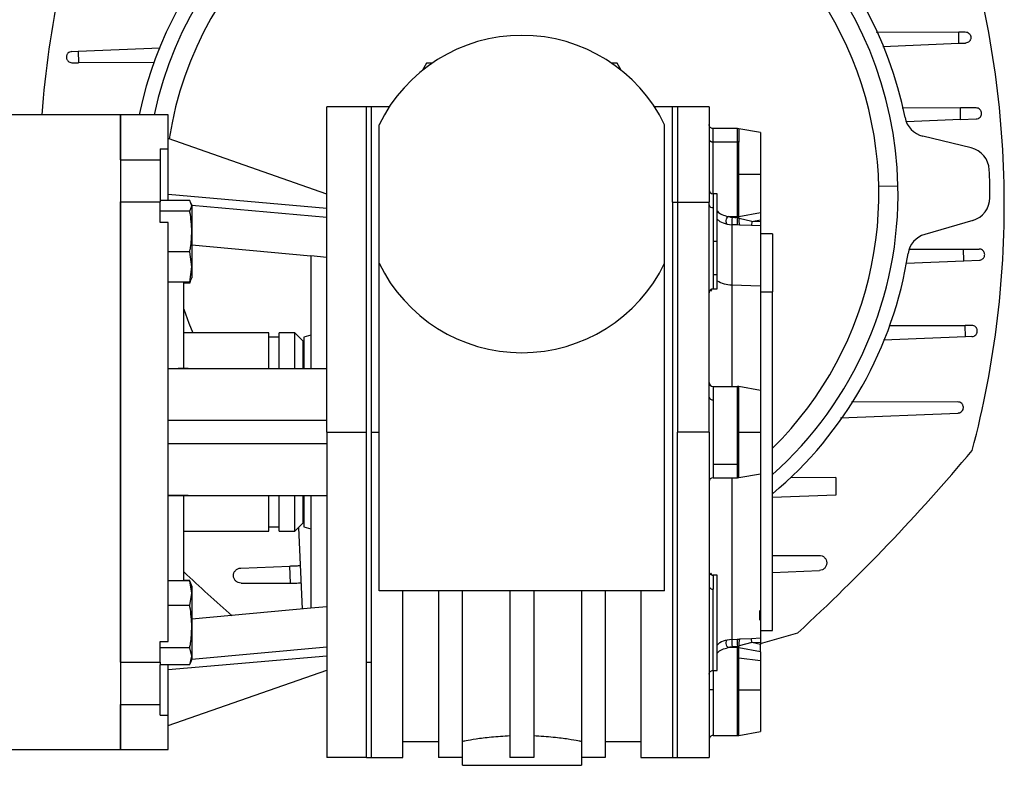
# Model space of a CAD drawing. Header units: millimetres. Extents: x 0 to 420, y 0 to 297.
# Tile 25 of 27: x 349 to 376, y 208 to 229. Entities that reach past the tile are written whole.
import ezdxf

# ---------------------------------------------------------------- set-up
doc = ezdxf.new("R2010")
doc.units = ezdxf.units.MM

msp = doc.modelspace()

# ---------------------------------------------------------------- linework, layer by layer
at = {"color": 7, "linetype": 'Continuous', "lineweight": 25}
for p, q in [((372.5356, 228.5385), (374.8505, 228.5439)), ((374.8505, 228.5439), (375.0356, 228.5444)), ((374.8575, 228.2258), (374.8505, 228.5439)), ((350.1995, 228.0017), (352.4918, 228.0972)), ((372.7294, 228.1372), (374.8575, 228.2258)), ((374.8575, 228.2258), (375.0424, 228.2335)), ((350.0146, 227.994), (350.1995, 228.0017)), ((350.1995, 228.0017), (350.2065, 227.6836)), ((350.0214, 227.6831), (350.2065, 227.6836)), ((352.3333, 227.6886), (350.2065, 227.6836)), ((359.9533, 227.6705), (359.8371, 227.4692)), ((360.1082, 227.6705), (359.9533, 227.6705)), ((365.2845, 227.6705), (365.1296, 227.6705)), ((365.4007, 227.4692), (365.2845, 227.6705)), ((358.265, 226.4487), (357.1544, 226.4487)), ((357.1544, 217.3412), (357.1544, 226.4487)), ((358.265, 217.3412), (358.265, 226.4487)), ((358.3983, 226.4487), (358.265, 226.4487)), ((358.9085, 226.4487), (358.3983, 226.4487)), ((358.3983, 226.4487), (358.3983, 217.3412)), ((366.8395, 226.4487), (366.3293, 226.4487)), ((366.8395, 223.7812), (366.8395, 226.4487)), ((366.9727, 226.4487), (366.8395, 226.4487)), ((367.8613, 226.4487), (366.9727, 226.4487)), ((366.9727, 226.4487), (366.9727, 223.7812)), ((367.8613, 226.4487), (367.8613, 223.7812)), ((374.8973, 226.4169), (373.2703, 226.4131)), ((375.3356, 226.418), (374.8973, 226.4169)), ((374.9045, 226.0889), (374.8973, 226.4169)), ((351.3789, 226.2266), (348.1801, 226.2266)), ((352.7117, 226.2266), (351.3789, 226.2266)), ((351.3789, 224.9655), (351.3789, 226.2266)), ((351.3789, 226.2266), (351.3789, 208.4558)), ((352.7117, 225.2714), (352.7117, 226.2266)), ((374.9045, 226.0889), (373.3931, 226.0259)), ((374.9045, 226.0889), (375.3425, 226.1071)), ((358.6205, 222.0687), (358.6205, 225.9418)), ((366.6173, 222.0687), (366.6173, 225.9418)), ((368.6558, 225.8379), (367.9724, 225.8379)), ((367.9724, 225.4638), (367.9724, 225.8379)), ((368.6944, 225.8345), (368.6558, 225.8379)), ((368.6558, 225.4638), (368.6558, 225.8379)), ((369.3052, 225.7268), (368.6944, 225.8345)), ((368.6944, 225.8345), (368.6944, 225.4614)), ((357.1544, 224.0052), (352.7117, 225.5602)), ((375.2001, 225.2965), (373.8429, 225.6284)), ((352.4895, 225.2714), (352.7117, 225.2714)), ((352.4895, 225.2714), (352.4895, 224.9655)), ((352.7117, 223.8211), (352.7117, 225.2714)), ((367.9724, 225.4638), (368.6558, 225.4638)), ((367.9724, 224.0145), (367.9724, 225.4638)), ((368.6558, 223.3741), (368.6558, 225.4638)), ((368.6944, 224.5606), (368.6944, 225.4614)), ((351.3789, 224.9655), (352.4895, 224.9655)), ((352.4895, 224.9655), (352.4895, 223.8211)), ((368.6944, 223.3781), (368.6944, 224.5606)), ((368.6944, 224.5606), (369.3052, 224.5606)), ((369.3052, 224.5606), (369.3052, 223.4922)), ((372.6126, 224.2251), (373.1509, 224.2369)), ((357.1544, 223.6022), (352.7117, 223.9914)), ((368.0834, 224.0145), (367.9724, 224.0145)), ((367.9724, 224.0145), (367.9724, 223.6241)), ((368.0834, 222.6817), (368.0834, 224.0145)), ((351.3789, 210.8975), (351.3789, 223.7849)), ((351.3789, 223.7849), (352.4895, 223.7849)), ((353.3203, 223.8211), (352.4895, 223.8211)), ((352.4895, 223.8211), (352.4895, 223.7849)), ((352.4895, 223.2078), (352.4895, 223.7849)), ((353.3781, 223.6754), (353.3203, 223.8211)), ((353.3203, 223.5297), (353.3781, 223.6754)), ((353.3781, 223.7069), (353.3647, 223.7438)), ((353.3781, 223.7069), (353.3781, 223.6754)), ((353.3781, 223.6977), (357.1544, 223.3539)), ((353.3781, 223.6754), (353.3781, 222.96)), ((366.8395, 223.7812), (366.8395, 208.2336)), ((366.8395, 223.7812), (366.9727, 223.7812)), ((366.9727, 223.7812), (366.9727, 217.3412)), ((366.9727, 223.7812), (367.8613, 223.7812)), ((367.8613, 217.3412), (367.8613, 223.7812)), ((367.9724, 223.6241), (367.9724, 222.6817)), ((353.3203, 223.5297), (352.4895, 223.5297)), ((368.394, 223.3741), (368.6558, 223.3741)), ((368.6558, 223.3345), (368.5035, 223.3466)), ((368.6558, 223.3741), (368.6944, 223.3781)), ((368.6558, 223.3741), (368.6558, 223.3345)), ((368.7049, 223.3231), (368.6558, 223.3345)), ((368.6944, 223.3781), (369.3052, 223.4922)), ((368.7049, 223.3231), (368.6944, 223.3781)), ((369.0558, 223.2366), (368.7049, 223.3231)), ((352.7117, 223.2078), (352.4895, 223.2078)), ((352.7117, 211.4745), (352.7117, 223.2078)), ((368.3673, 223.1636), (368.4986, 223.1466)), ((368.4986, 223.1466), (368.4986, 221.4603)), ((368.651, 223.1406), (368.4986, 223.1466)), ((368.7141, 223.1385), (368.651, 223.1406)), ((369.051, 223.126), (368.7141, 223.1385)), ((369.0558, 223.2366), (369.051, 223.126)), ((369.3052, 223.1148), (369.051, 223.126)), ((369.0558, 223.2366), (369.3052, 223.2844)), ((369.3052, 223.2257), (369.0558, 223.2366)), ((369.3052, 223.2844), (369.3052, 223.2257)), ((369.3052, 223.1148), (369.3052, 221.4354)), ((375.2447, 223.2684), (373.9035, 222.8773)), ((353.3781, 222.96), (353.3781, 221.9663)), ((369.6384, 222.8946), (369.3052, 222.8946)), ((369.6384, 222.8946), (369.6384, 221.268)), ((353.3781, 222.582), (356.7101, 222.2732)), ((367.9724, 222.6817), (367.9724, 221.7392)), ((367.9724, 222.6817), (368.0834, 222.6817)), ((368.0834, 221.7392), (368.0834, 222.6817)), ((353.3203, 222.3903), (352.7117, 222.3903)), ((353.3781, 221.9663), (353.3203, 222.3903)), ((357.1544, 222.2319), (356.7101, 222.2732)), ((356.7101, 222.2732), (356.7101, 219.1183)), ((373.4762, 222.4603), (374.9843, 222.4639)), ((374.9843, 222.4639), (375.4226, 222.4649)), ((374.9915, 222.1358), (374.9843, 222.4639)), ((353.3203, 221.5423), (353.3781, 221.9663)), ((353.3781, 221.9663), (353.3781, 221.6564)), ((358.6205, 212.8985), (358.6205, 222.0687)), ((366.6173, 212.8985), (366.6173, 222.0687)), ((373.3842, 222.0689), (374.9915, 222.1358)), ((374.9915, 222.1358), (375.4294, 222.1541)), ((368.0834, 221.7392), (367.9724, 221.7392)), ((367.9724, 221.7392), (367.9724, 221.3489)), ((368.0834, 221.3489), (368.0834, 221.7392)), ((353.3203, 221.5423), (352.7117, 221.5423)), ((353.1559, 219.1183), (353.1559, 221.5423)), ((353.3203, 221.5058), (353.1559, 221.5058)), ((353.3527, 221.6239), (353.3203, 221.5423)), ((353.3203, 221.5058), (353.3305, 221.568)), ((353.3348, 221.5646), (353.3203, 221.5058)), ((353.3647, 221.6196), (353.3781, 221.6564)), ((368.4986, 221.4603), (369.3052, 221.4354)), ((368.4986, 221.4603), (368.4986, 218.6185)), ((369.3052, 221.4354), (369.3052, 218.5074)), ((367.9077, 221.2904), (367.948, 221.3441)), ((367.9724, 221.3489), (368.0834, 221.3489)), ((369.3052, 221.268), (369.6384, 221.268)), ((369.6384, 211.7878), (369.6384, 221.268)), ((372.9045, 220.3219), (375.0313, 220.3269)), ((375.2163, 220.3274), (375.0313, 220.3269)), ((375.0383, 220.0088), (375.0313, 220.3269)), ((355.5328, 220.1179), (353.1559, 220.1179)), ((355.5328, 219.1328), (355.5328, 220.1179)), ((356.2658, 220.1179), (355.8216, 220.1179)), ((355.8216, 219.1328), (355.8216, 220.1179)), ((356.488, 219.8957), (356.2658, 220.1179)), ((356.2658, 219.1269), (356.2658, 220.1179)), ((356.7101, 220.0524), (356.5102, 219.9988)), ((375.2232, 220.0165), (375.0383, 220.0088)), ((355.8216, 219.9957), (355.5328, 219.9957)), ((356.488, 219.8957), (356.488, 219.14)), ((356.5102, 219.9988), (356.5102, 219.1432)), ((375.0383, 220.0088), (372.7459, 219.9133)), ((352.7117, 219.1183), (353.2751, 219.1183)), ((353.2751, 219.1183), (357.1544, 219.1183)), ((367.9724, 218.6185), (367.9724, 218.2444)), ((367.9724, 218.6185), (368.6558, 218.6185)), ((368.6558, 218.2444), (368.6558, 218.6185)), ((369.3052, 218.5074), (368.6944, 218.6151)), ((368.6944, 218.242), (368.6944, 218.6151)), ((369.3052, 218.5074), (369.3052, 217.3412)), ((367.9724, 218.2444), (367.9724, 216.438)), ((368.6558, 216.438), (368.6558, 218.2444)), ((368.6944, 217.3412), (368.6944, 218.242)), ((374.8269, 218.1858), (371.8499, 218.1788)), ((371.5383, 217.7377), (374.8337, 217.8749)), ((352.7117, 217.6744), (357.1544, 217.6744)), ((357.1544, 217.3412), (358.265, 217.3412)), ((357.1544, 217.3412), (357.1544, 208.2336)), ((358.265, 210.9012), (358.265, 217.3412)), ((358.3983, 217.3412), (358.6205, 217.3412)), ((358.3983, 217.3412), (358.3983, 210.9012)), ((367.8613, 217.3412), (366.9727, 217.3412)), ((366.9727, 208.2336), (366.9727, 217.3412)), ((367.8613, 217.3412), (367.8613, 208.2336)), ((368.6944, 217.3412), (369.3052, 217.3412)), ((368.6944, 216.0673), (368.6944, 217.3412)), ((369.3052, 217.3412), (369.3052, 216.175)), ((357.1544, 217.008), (352.7117, 217.008)), ((367.9724, 216.438), (368.6558, 216.438)), ((367.9724, 216.438), (367.9724, 216.0639)), ((368.6558, 216.0639), (368.6558, 216.438)), ((368.6944, 216.0673), (369.3052, 216.175)), ((369.3052, 216.175), (369.3052, 211.5676)), ((367.9724, 216.0639), (368.6558, 216.0639)), ((368.4986, 216.0639), (368.4986, 211.5357)), ((371.4071, 216.0652), (370.1419, 216.0623)), ((371.4071, 216.0652), (371.4082, 215.5787)), ((352.7117, 215.5641), (353.2751, 215.5641)), ((353.1559, 213.178), (353.1559, 215.5641)), ((353.2751, 215.5641), (357.1544, 215.5641)), ((355.5328, 214.5645), (355.5328, 215.563)), ((355.8216, 214.5645), (355.8216, 215.563)), ((356.2658, 214.5645), (356.2658, 215.5402)), ((356.488, 215.5433), (356.488, 214.7866)), ((356.5102, 215.5458), (356.5102, 214.6835)), ((356.7101, 215.5641), (356.7101, 212.4091)), ((371.4082, 215.5787), (369.6384, 215.505)), ((356.2658, 214.5645), (356.488, 214.7866)), ((353.1559, 214.5645), (355.5328, 214.5645)), ((355.5328, 214.6867), (355.8216, 214.6867)), ((355.8216, 214.5645), (356.2658, 214.5645)), ((356.3687, 214.6674), (356.4638, 212.3863)), ((356.5102, 214.6835), (356.7101, 214.63)), ((369.6384, 213.8868), (370.9447, 213.8899)), ((354.7459, 213.5336), (356.121, 213.5908)), ((356.1408, 213.115), (356.121, 213.5908)), ((369.6384, 213.4132), (370.954, 213.468)), ((353.3203, 213.178), (352.7117, 213.178)), ((353.3203, 213.1845), (353.1559, 213.1845)), ((353.3781, 212.8298), (353.3203, 213.178)), ((353.3203, 213.178), (353.3336, 213.1229)), ((353.3781, 213.0259), (353.3417, 213.1258)), ((367.9479, 213.3385), (367.9078, 213.3919)), ((368.0834, 213.3335), (367.9724, 213.3335)), ((367.9724, 213.3335), (367.9724, 212.9431)), ((368.0834, 210.6679), (368.0834, 213.3335)), ((353.3781, 213.0259), (353.3781, 212.8298)), ((354.7552, 213.1117), (356.1408, 213.115)), ((366.6173, 212.8985), (358.6205, 212.8985)), ((359.2869, 208.2336), (359.2869, 212.8985)), ((360.2865, 212.8985), (360.2865, 208.2336)), ((360.9529, 208.2336), (360.9529, 212.8985)), ((362.2857, 212.8985), (362.2857, 208.2336)), ((362.9521, 212.8985), (362.9521, 208.2336)), ((364.2849, 212.8985), (364.2849, 208.2336)), ((364.9513, 212.8985), (364.9513, 208.2336)), ((365.9509, 212.8985), (365.9509, 208.2336)), ((367.9724, 210.6679), (367.9724, 212.9431)), ((353.3203, 212.4816), (353.3781, 212.8298)), ((353.3781, 212.8298), (353.3781, 211.8929)), ((353.3203, 212.4816), (352.7117, 212.4816)), ((356.7101, 212.4091), (353.3781, 212.1004)), ((357.1544, 212.4505), (356.7101, 212.4091)), ((369.2804, 212.0718), (369.2798, 212.3431)), ((353.3781, 211.8929), (353.3781, 211.0638)), ((369.3052, 211.7878), (369.6384, 211.7878)), ((352.4895, 211.4745), (352.7117, 211.4745)), ((352.4895, 210.8975), (352.4895, 211.4745)), ((368.4986, 211.5357), (368.3673, 211.5188)), ((368.4986, 211.5357), (368.651, 211.5418)), ((368.651, 211.5418), (368.7141, 211.5439)), ((369.051, 211.5564), (368.7141, 211.5439)), ((369.3052, 211.5676), (369.051, 211.5564)), ((369.0558, 211.4458), (369.051, 211.5564)), ((369.3052, 211.4197), (370.3502, 211.7241)), ((353.3203, 211.3043), (352.4895, 211.3043)), ((353.3781, 211.0638), (353.3203, 211.3043)), ((353.3781, 210.9847), (357.1544, 211.3285)), ((368.6558, 211.3082), (368.394, 211.3082)), ((368.5035, 211.3357), (368.6558, 211.3479)), ((368.7049, 211.3593), (368.6558, 211.3479)), ((368.6558, 211.3479), (368.6558, 211.3082)), ((368.6558, 211.025), (368.6558, 211.3082)), ((368.6944, 211.3043), (368.6558, 211.3082)), ((368.6944, 211.3043), (368.7049, 211.3593)), ((368.6944, 211.0226), (368.6944, 211.3043)), ((369.3052, 211.1901), (368.6944, 211.3043)), ((369.0558, 211.4458), (368.7049, 211.3593)), ((369.0558, 211.4458), (369.3052, 211.4567)), ((369.3052, 211.398), (369.0558, 211.4458)), ((369.3052, 211.4567), (369.3052, 211.398)), ((369.3052, 211.1901), (369.3052, 210.9464)), ((352.7117, 210.691), (357.1544, 211.0802)), ((353.3203, 210.8234), (353.3781, 211.0638)), ((353.3417, 210.8756), (353.3781, 210.9755)), ((353.3781, 211.0638), (353.3781, 210.9755)), ((368.6558, 210.1218), (368.6558, 211.025)), ((368.6944, 210.1218), (368.6944, 211.0226)), ((368.6944, 211.0226), (369.3052, 210.9464)), ((351.3789, 210.8975), (352.4895, 210.8975)), ((352.4895, 210.8975), (352.4895, 210.8234)), ((352.4895, 209.7169), (352.4895, 210.8234)), ((353.3203, 210.8234), (352.4895, 210.8234)), ((352.7117, 209.4109), (352.7117, 210.8234)), ((352.7117, 209.1222), (357.1544, 210.6771)), ((358.265, 210.9012), (358.3983, 210.9012)), ((358.265, 208.2336), (358.265, 210.9012)), ((358.3983, 210.9012), (358.3983, 208.2336)), ((367.9724, 210.6787), (367.9724, 210.1218)), ((367.9724, 210.6679), (368.0834, 210.6679)), ((367.9724, 210.1218), (367.8613, 210.1218)), ((367.9724, 210.1218), (367.9724, 208.8445)), ((368.6558, 210.1218), (368.6944, 210.1218)), ((368.6558, 208.8445), (368.6558, 210.1218)), ((368.6944, 210.1218), (369.3052, 210.1218)), ((368.6944, 208.8479), (368.6944, 210.1218)), ((369.3052, 210.1218), (369.3052, 208.9556)), ((351.3789, 209.7169), (352.4895, 209.7169)), ((351.3789, 208.4558), (351.3789, 209.7169)), ((352.4895, 209.4109), (352.4895, 209.7169)), ((352.4895, 209.4109), (352.7117, 209.4109)), ((352.7117, 208.4558), (352.7117, 209.4109)), ((367.9724, 208.8445), (368.6558, 208.8445)), ((368.6944, 208.8479), (369.3052, 208.9556)), ((346.9361, 208.4558), (351.3789, 208.4558)), ((351.3789, 208.4558), (352.7117, 208.4558)), ((359.2869, 208.6779), (360.2865, 208.6779)), ((364.9513, 208.6779), (365.9509, 208.6779)), ((358.265, 208.2336), (357.1544, 208.2336)), ((358.265, 208.2336), (358.3983, 208.2336)), ((358.3983, 208.2336), (359.2869, 208.2336)), ((360.9529, 208.2336), (360.2865, 208.2336)), ((360.9528, 208.0115), (360.9528, 208.2336)), ((362.9521, 208.2336), (362.2857, 208.2336)), ((364.9513, 208.2336), (364.2849, 208.2336)), ((364.285, 208.2336), (364.285, 208.0115)), ((365.9509, 208.2336), (366.8395, 208.2336)), ((366.8395, 208.2336), (366.9727, 208.2336)), ((366.9727, 208.2336), (367.8613, 208.2336)), ((360.9528, 208.0115), (364.285, 208.0115))]:
    msp.add_line(p, q, dxfattribs=at)
at = {"color": 7, "linetype": 'Continuous', "lineweight": 25, "flags": 128}
for points in [[(369.3052, 225.7268), (369.3052, 225.6871), (369.3052, 225.5706), (369.3052, 225.3852), (369.3052, 225.1437), (369.3052, 224.8624), (369.3052, 224.5606)], [(368.3673, 223.1636), (368.3537, 223.1758), (368.3445, 223.1981), (368.3405, 223.2281), (368.3422, 223.2628), (368.3494, 223.2983), (368.3613, 223.3308), (368.3768, 223.3571), (368.394, 223.3741)], [(353.1559, 220.7844), (353.2978, 220.3942), (353.4097, 220.1179)], [(368.394, 211.3082), (368.3768, 211.3253), (368.3613, 211.3515), (368.3494, 211.3841), (368.3422, 211.4196), (368.3405, 211.4542), (368.3445, 211.4843), (368.3537, 211.5066), (368.3673, 211.5188)], [(369.3052, 210.9464), (369.3052, 210.8616), (369.3052, 210.7697), (369.3052, 210.6715), (369.3052, 210.5681), (369.3052, 210.4603), (369.3052, 210.3493), (369.3052, 210.2361), (369.3052, 210.1218)]]:
    msp.add_lwpolyline(points, dxfattribs=at)
at = {"color": 7, "linetype": 'Continuous', "lineweight": 25}
for centre, radius, start, end in [((362.6189, 224.0052), 10.9402, 101.28083, 168.28488), ((362.6189, 224.0052), 10.9402, 11.28083, 81.23947), ((362.6189, 224.0052), 10.5346, 1.26015, 167.82707), ((362.6189, 224.0052), 9.9961, 90, 171.11417), ((362.6189, 224.0052), 9.9961, 314.60557, 90), ((349.294, 223.7121), 26.8339, 1.26015, 17.39992), ((375.9438, 224.2984), 26.8339, 167.98041, 175.87927), ((362.6189, 224.0052), 4.4427, 90, 154.15807), ((362.6189, 224.0052), 4.4427, 25.84193, 90), ((374.0012, 226.2757), 0.6664, 191.28083, 256.26015), ((368.6559, 225.1517), 0.312, 82.90927, 90.01068), ((375.0418, 224.6492), 0.6664, 2.96731, 76.26015), ((362.6189, 224.0052), 13.106, 359.55299, 2.96731), ((362.6189, 224.0052), 10.5346, 311.78422, 1.26015), ((349.294, 223.7121), 26.8339, 345.12038, 1.26015), ((367.9724, 224.1256), 0.1111, 180, 270), ((375.0581, 223.9082), 0.6664, 286.26015, 359.55299), ((367.9585, 223.7223), 0.0991, 191.42175, 278.04947), ((369.6029, 223.2199), 1.1067, 173.42685, 183.79786), ((369.9326, 223.2056), 1.2832, 174.23366, 182.90455), ((368.9998, 223.2452), 0.305, 165.21781, 200.49508), ((374.0901, 222.2375), 0.6664, 106.26015, 171.23947), ((362.6189, 224.0052), 10.9402, 309.91305, 351.23947), ((362.6189, 224.0052), 4.4427, 205.84193, 270), ((362.6189, 224.0052), 4.4427, 270, 334.15807), ((368.5108, 222.2833), 0.8231, 238.72132, 269.15439), ((367.9724, 221.2378), 0.1111, 90, 180.00001), ((367.9724, 218.7295), 0.1111, 180.00004, 270), ((368.6558, 218.3963), 0.2221, 80, 90), ((367.9585, 218.3425), 0.0991, 191.42177, 278.04946), ((368.6559, 217.9323), 0.312, 82.90927, 90.01068), ((332.6191, 252.7136), 55.7115, 312.62975, 319.89055), ((367.9724, 215.9528), 0.1111, 90, 180), ((368.6558, 216.286), 0.2221, 270, 280), ((391.3273, 254.005), 55.7115, 226.75179, 228.63504), ((367.9724, 213.4446), 0.1111, 179.99996, 270), ((367.9585, 213.0413), 0.0991, 191.42173, 278.04947), ((369.6029, 211.4624), 1.1067, 176.20214, 186.57315), ((369.9326, 211.4768), 1.2832, 177.09545, 185.76634), ((368.9998, 211.4371), 0.305, 159.50492, 194.78219), ((368.6559, 210.713), 0.312, 82.90927, 90.01068), ((367.9724, 208.7334), 0.1111, 90, 180.00001), ((368.6558, 209.0667), 0.2221, 270, 280)]:
    msp.add_arc(centre, radius, start, end, dxfattribs=at)
for points, knots in [([(375.0356, 228.5444), (375.0554, 228.5423), (375.0937, 228.5383), (375.1375, 228.5098), (375.1647, 228.4779), (375.1797, 228.4508), (375.1889, 228.422), (375.1923, 228.3923), (375.1902, 228.3626), (375.1823, 228.3334), (375.1685, 228.3056), (375.1427, 228.2725), (375.1002, 228.2422), (375.0622, 228.2365), (375.0424, 228.2335)], [0, 0, 0, 0, 0.1436102, 0.2767321, 0.3398901, 0.3973374, 0.4502199, 0.4999997, 0.5497509, 0.6026235, 0.6600808, 0.7232679, 0.8563898, 1, 1, 1, 1]), ([(350.0146, 227.994), (349.9949, 227.991), (349.9569, 227.9854), (349.9145, 227.9551), (349.8886, 227.9221), (349.875, 227.8944), (349.8669, 227.8651), (349.8647, 227.8353), (349.8682, 227.8054), (349.8776, 227.7766), (349.8924, 227.7494), (349.9197, 227.7176), (349.9634, 227.6892), (350.0016, 227.6852), (350.0214, 227.6831)], [0, 0, 0, 0, 0.1436102, 0.276732, 0.3387866, 0.3973793, 0.4495653, 0.5000315, 0.5500269, 0.6028478, 0.6610621, 0.723268, 0.8563898, 1, 1, 1, 1]), ([(375.3425, 226.1071), (375.3622, 226.1101), (375.4002, 226.1157), (375.4424, 226.1459), (375.468, 226.1784), (375.4817, 226.2057), (375.4901, 226.2352), (375.4924, 226.2659), (375.4888, 226.2965), (375.4791, 226.3255), (375.4642, 226.3522), (375.4372, 226.3836), (375.3937, 226.4119), (375.3555, 226.4159), (375.3356, 226.418)], [0, 0, 0, 0, 0.1436027, 0.2767176, 0.3372496, 0.394461, 0.4482087, 0.4999862, 0.5514578, 0.6054383, 0.6624038, 0.7232824, 0.8563973, 1, 1, 1, 1]), ([(367.9724, 225.8379), (367.9583, 225.8394), (367.9292, 225.8426), (367.8913, 225.8685), (367.8656, 225.9063), (367.8627, 225.9349), (367.8613, 225.9487)], [0, 0, 0, 0, 0.24039755, 0.4992108, 0.7583813, 1, 1, 1, 1]), ([(367.8613, 225.5423), (367.8628, 225.5324), (367.8651, 225.5172), (367.8789, 225.4989), (367.8932, 225.4864), (367.911, 225.4762), (367.9369, 225.4664), (367.9584, 225.4648), (367.9724, 225.4638)], [0, 0, 0, 0, 0.2394557, 0.3683594, 0.4999988, 0.6316384, 0.7605426, 1, 1, 1, 1]), ([(353.3781, 222.96), (353.368, 223.1409), (353.3575, 223.332), (353.3222, 223.5198), (353.3203, 223.5297)], [0, 0, 0, 0, 0.9470257, 1, 1, 1, 1]), ([(368.0834, 223.537), (368.0868, 223.5322), (368.1192, 223.4848), (368.2168, 223.4258), (368.3345, 223.3915), (368.394, 223.3741)], [0, 0, 0, 0, 0.0535507, 0.5216257, 1, 1, 1, 1]), ([(368.5035, 223.3466), (368.484, 223.3493), (368.4425, 223.355), (368.4108, 223.3675), (368.394, 223.3741)], [0, 0, 0, 0, 0.470461, 1, 1, 1, 1]), ([(369.3052, 223.4922), (369.3052, 223.4799), (369.3052, 223.4552), (369.3052, 223.3931), (369.3052, 223.3333), (369.3052, 223.2962), (369.3052, 223.2844)], [0, 0, 0, 0, 0.2868805, 0.5736118, 0.8640742, 1, 1, 1, 1]), ([(368.0834, 223.3028), (368.1079, 223.2811), (368.1819, 223.2152), (368.293, 223.1843), (368.3673, 223.1636)], [0, 0, 0, 0, 0.3306518, 1, 1, 1, 1]), ([(369.3052, 223.2257), (369.3052, 223.2132), (369.3052, 223.1944), (369.3052, 223.1717), (369.3052, 223.1563), (369.3052, 223.1428), (369.3052, 223.1316), (369.3052, 223.1199), (369.3052, 223.1168), (369.3052, 223.1148)], [0, 0, 0, 0, 0.2253858, 0.336865, 0.4482721, 0.5596279, 0.6709313, 0.7821869, 1, 1, 1, 1]), ([(353.3203, 222.3903), (353.3275, 222.4291), (353.3619, 222.6172), (353.3709, 222.8083), (353.3781, 222.96)], [0, 0, 0, 0, 0.2061857, 1, 1, 1, 1]), ([(375.4294, 222.1541), (375.4439, 222.1558), (375.4757, 222.1598), (375.515, 222.1815), (375.5446, 222.2105), (375.5635, 222.2399), (375.5761, 222.2743), (375.5799, 222.3128), (375.5745, 222.3512), (375.5603, 222.385), (375.5402, 222.4136), (375.5093, 222.4413), (375.4691, 222.4613), (375.4371, 222.4638), (375.4226, 222.4649)], [0, 0, 0, 0, 0.1055426, 0.2317805, 0.3022974, 0.3678801, 0.4355704, 0.4999991, 0.5642374, 0.6321191, 0.6975018, 0.7682195, 0.8944574, 1, 1, 1, 1]), ([(375.2232, 220.0165), (375.2429, 220.0195), (375.2809, 220.0251), (375.3233, 220.0554), (375.3492, 220.0884), (375.3628, 220.1161), (375.3709, 220.1454), (375.3731, 220.1752), (375.3696, 220.205), (375.3602, 220.2339), (375.3454, 220.2611), (375.3181, 220.2929), (375.2744, 220.3213), (375.2362, 220.3253), (375.2163, 220.3274)], [0, 0, 0, 0, 0.14361019, 0.27673203, 0.3387866, 0.39737933, 0.4495653, 0.50003147, 0.55002689, 0.60284783, 0.66106213, 0.72326797, 0.85638981, 1, 1, 1, 1]), ([(353.2751, 219.1183), (353.1276, 219.1177), (352.9398, 219.117), (352.752, 219.1128), (352.7117, 219.1119)], [0, 0, 0, 0, 0.7849955, 1, 1, 1, 1]), ([(374.8337, 217.8749), (374.8443, 217.876), (374.8653, 217.8781), (374.9032, 217.8923), (374.9442, 217.922), (374.9709, 217.9652), (374.9816, 218.0044), (374.9842, 218.0435), (374.9758, 218.0829), (374.9568, 218.1184), (374.9299, 218.15), (374.8867, 218.1792), (374.8468, 218.1836), (374.8269, 218.1858)], [0, 0, 0, 0, 0.06623896, 0.13230442, 0.25015206, 0.37392271, 0.43689974, 0.50001354, 0.6150057, 0.68256081, 0.75028585, 0.87515966, 1, 1, 1, 1]), ([(353.2751, 215.5641), (353.1276, 215.5647), (352.9398, 215.5654), (352.752, 215.5696), (352.7117, 215.5705)], [0, 0, 0, 0, 0.7849955, 1, 1, 1, 1]), ([(370.9447, 213.8899), (370.9719, 213.8869), (371.0259, 213.881), (371.0849, 213.8411), (371.1207, 213.7986), (371.1468, 213.7507), (371.1584, 213.6969), (371.1546, 213.6437), (371.1441, 213.6044), (371.1258, 213.5669), (371.0919, 213.5229), (371.0347, 213.4804), (370.9811, 213.4722), (370.954, 213.468)], [0, 0, 0, 0, 0.128385, 0.2547574, 0.3197157, 0.3822057, 0.5001057, 0.5585616, 0.6188038, 0.6810882, 0.7456462, 0.8717377, 1, 1, 1, 1]), ([(354.5437, 213.3181), (354.546, 213.3447), (354.5494, 213.3855), (354.5742, 213.4346), (354.6079, 213.4787), (354.6652, 213.5211), (354.7189, 213.5294), (354.7459, 213.5336)], [0, 0, 0, 0, 0.23569056, 0.36065911, 0.49059302, 0.74328446, 1, 1, 1, 1]), ([(354.7552, 213.1117), (354.728, 213.1147), (354.6741, 213.1205), (354.6151, 213.1604), (354.5792, 213.2029), (354.5594, 213.2396), (354.5467, 213.2783), (354.5447, 213.305), (354.5437, 213.3181)], [0, 0, 0, 0, 0.2565787, 0.5088149, 0.6379116, 0.7624909, 0.8830165, 1, 1, 1, 1]), ([(356.1408, 213.115), (356.1864, 213.1151), (356.2745, 213.1154), (356.3674, 213.1157), (356.4235, 213.1157), (356.4302, 213.1157), (356.4334, 213.1157)], [0, 0, 0, 0, 0.2772734, 0.5363725, 0.7772837, 1, 1, 1, 1]), ([(353.3781, 211.8929), (353.368, 212.0798), (353.3575, 212.2772), (353.3222, 212.4713), (353.3203, 212.4816)], [0, 0, 0, 0, 0.9470257, 1, 1, 1, 1]), ([(353.3203, 211.3043), (353.3275, 211.3444), (353.3619, 211.5387), (353.3709, 211.7362), (353.3781, 211.8929)], [0, 0, 0, 0, 0.2061857, 1, 1, 1, 1]), ([(368.3673, 211.5188), (368.2932, 211.4982), (368.1822, 211.4673), (368.1081, 211.4015), (368.0834, 211.3796)], [0, 0, 0, 0, 0.6670243, 1, 1, 1, 1]), ([(369.3052, 211.5676), (369.3052, 211.5654), (369.3052, 211.5623), (369.3052, 211.5502), (369.3052, 211.5388), (369.3052, 211.5252), (369.3052, 211.5097), (369.3052, 211.4872), (369.3052, 211.4689), (369.3052, 211.4567)], [0, 0, 0, 0, 0.2248769, 0.3361026, 0.4473279, 0.5585529, 0.6697776, 0.7810019, 1, 1, 1, 1]), ([(368.0834, 211.144), (368.0881, 211.1507), (368.122, 211.1994), (368.2202, 211.2582), (368.3361, 211.2916), (368.394, 211.3082)], [0, 0, 0, 0, 0.0744382, 0.5369908, 1, 1, 1, 1]), ([(368.394, 211.3082), (368.4109, 211.3149), (368.4426, 211.3274), (368.4841, 211.3331), (368.5035, 211.3357)], [0, 0, 0, 0, 0.5319442, 1, 1, 1, 1]), ([(369.3052, 211.1901), (369.3052, 211.2025), (369.3052, 211.2271), (369.3052, 211.2893), (369.3052, 211.349), (369.3052, 211.3861), (369.3052, 211.398)], [0, 0, 0, 0, 0.2868805, 0.5736118, 0.8640743, 1, 1, 1, 1]), ([(367.8613, 210.5592), (367.8627, 210.5726), (367.8655, 210.6001), (367.8912, 210.6376), (367.9294, 210.6633), (367.9583, 210.6664), (367.9724, 210.6679)], [0, 0, 0, 0, 0.2447916, 0.5029546, 0.7596819, 1, 1, 1, 1]), ([(362.2857, 208.8331), (362.1061, 208.8225), (361.7469, 208.8013), (361.3196, 208.743), (361.0177, 208.6909), (360.9746, 208.6823), (360.9529, 208.6779)], [0, 0, 0, 0, 0.24755568, 0.49499473, 0.74481782, 1, 1, 1, 1]), ([(364.2849, 208.6779), (364.2647, 208.682), (364.2243, 208.69), (363.9365, 208.7401), (363.5108, 208.7995), (363.1415, 208.8217), (362.9521, 208.8331)], [0, 0, 0, 0, 0.2454104, 0.4907129, 0.7387993, 1, 1, 1, 1])]:
    msp.add_open_spline(points, degree=3, knots=knots, dxfattribs=at)
msp.add_open_spline([(356.121, 213.5908), (356.1621, 213.5926), (356.2444, 213.596), (356.3378, 213.5999), (356.4011, 213.6025), (356.4091, 213.6028), (356.4131, 213.603)], degree=3, dxfattribs=at)

doc.saveas('drawing.dxf')
